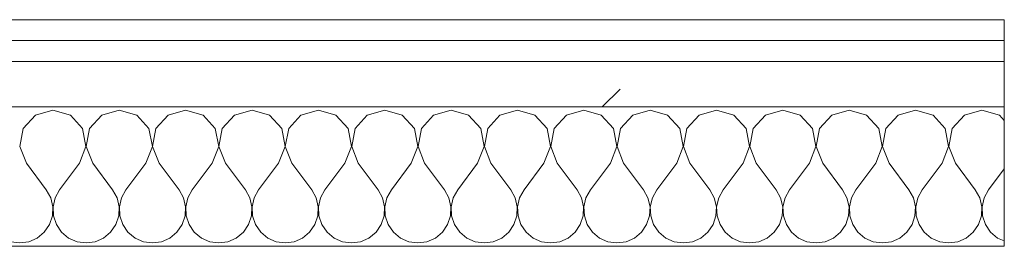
# Model space of a CAD drawing. Header units: millimetres. Extents: x -40968 to 77376, y -17881 to 4746.
# Tile 60 of 180: x -18419 to -18136, y -1194 to -1129. Entities that reach past the tile are written whole.
import ezdxf

# ---------------------------------------------------------------- set-up
doc = ezdxf.new("R2010")
doc.units = ezdxf.units.MM
doc.header["$MEASUREMENT"] = 0
doc.linetypes.add('Wipeout_Contour', pattern=[1000, 0, -1000])
doc.layers.add('12_FAÇ_Façana', color=7, linetype='Continuous')
doc.layers.add('Nuevo_08_E_Envans secs', color=7, linetype='Continuous')
doc.layers.add('12_FAÇ_Façana_Pluma_Nº__7', color=7, linetype='Continuous', lineweight=5)
doc.layers.add('Nuevo_08_E_Envans secs_Pluma_Nº__1', color=7, linetype='Continuous', lineweight=5)
for name, color, linetype, lineweight, true_color in [('Nuevo_08_E_Envans secs_Pluma_Nº__102', 7, 'Continuous', 5, 0xcccccc), ('Nuevo_08_E_Envans secs_Pluma_Nº__171', 171, 'Continuous', 13, 0xaaaaff), ('Nuevo_08_E_Envans secs_Pluma_Nº__177', 7, 'Continuous', 15, 0xf7e046)]:
    doc.layers.add(name, color=color, linetype=linetype, lineweight=lineweight, true_color=true_color)
pattern_1 = [(45, (0, 0), (-183.8478, 183.8478), [195, -65]), (45, (7e-14, 183.85), (-183.8478, 183.8478), [195, -65])]

# ---------------------------------------------------------------- blocks, each defined once
blk = doc.blocks.new('Muro_13_5', base_point=(-19033.93, -1193.98))
at = {"layer": '12_FAÇ_Façana_Pluma_Nº__7', "color": 7, "linetype": 'Continuous', "lineweight": 5, "flags": 128}
blk.add_lwpolyline([(-18136.43, -1193.98), (-18521.11, -1193.98)], dxfattribs=at)
blk = doc.blocks.new('*X231')
at = {"layer": 'Nuevo_08_E_Envans secs_Pluma_Nº__102', "color": 254, "linetype": 'Continuous', "lineweight": 5, "true_color": 0xcccccc}
for p, q in [((-18409.52, -1154.93), (-18414.53, -1156.35)), ((-18404.52, -1156.35), (-18409.52, -1154.93)), ((-18390.48, -1154.93), (-18395.48, -1156.35)), ((-18385.47, -1156.35), (-18390.48, -1154.93)), ((-18371.43, -1154.93), (-18376.44, -1156.35)), ((-18366.42, -1156.35), (-18371.43, -1154.93)), ((-18352.38, -1154.93), (-18357.39, -1156.35)), ((-18347.37, -1156.35), (-18352.38, -1154.93)), ((-18333.33, -1154.93), (-18338.34, -1156.35)), ((-18328.33, -1156.35), (-18333.33, -1154.93)), ((-18314.29, -1154.93), (-18319.29, -1156.35)), ((-18309.28, -1156.35), (-18314.29, -1154.93)), ((-18295.24, -1154.93), (-18300.25, -1156.35)), ((-18290.23, -1156.35), (-18295.24, -1154.93)), ((-18276.19, -1154.93), (-18281.2, -1156.35)), ((-18271.18, -1156.35), (-18276.19, -1154.93)), ((-18257.14, -1154.93), (-18262.15, -1156.35)), ((-18252.14, -1156.35), (-18257.14, -1154.93)), ((-18238.1, -1154.93), (-18243.1, -1156.35)), ((-18233.09, -1156.35), (-18238.1, -1154.93)), ((-18219.05, -1154.93), (-18224.05, -1156.35)), ((-18214.04, -1156.35), (-18219.05, -1154.93)), ((-18200, -1154.93), (-18205.01, -1156.35)), ((-18194.99, -1156.35), (-18200, -1154.93)), ((-18180.95, -1154.93), (-18185.96, -1156.35)), ((-18175.95, -1156.35), (-18180.95, -1154.93)), ((-18161.9, -1154.93), (-18166.91, -1156.35)), ((-18156.9, -1156.35), (-18161.9, -1154.93)), ((-18142.86, -1154.93), (-18147.86, -1156.35)), ((-18137.85, -1156.35), (-18142.86, -1154.93)), ((-18414.53, -1156.35), (-18418.04, -1160.19)), ((-18401.01, -1160.19), (-18404.52, -1156.35)), ((-18395.48, -1156.35), (-18398.99, -1160.19)), ((-18381.96, -1160.19), (-18385.47, -1156.35)), ((-18376.44, -1156.35), (-18379.95, -1160.19)), ((-18362.91, -1160.19), (-18366.42, -1156.35)), ((-18357.39, -1156.35), (-18360.9, -1160.19)), ((-18343.86, -1160.19), (-18347.37, -1156.35)), ((-18338.34, -1156.35), (-18341.85, -1160.19)), ((-18324.81, -1160.19), (-18328.33, -1156.35)), ((-18319.29, -1156.35), (-18322.8, -1160.19)), ((-18305.77, -1160.19), (-18309.28, -1156.35)), ((-18300.25, -1156.35), (-18303.76, -1160.19)), ((-18286.72, -1160.19), (-18290.23, -1156.35)), ((-18281.2, -1156.35), (-18284.71, -1160.19)), ((-18267.67, -1160.19), (-18271.18, -1156.35)), ((-18262.15, -1156.35), (-18265.66, -1160.19)), ((-18248.62, -1160.19), (-18252.14, -1156.35)), ((-18243.1, -1156.35), (-18246.61, -1160.19)), ((-18229.58, -1160.19), (-18233.09, -1156.35)), ((-18224.05, -1156.35), (-18227.57, -1160.19)), ((-18210.53, -1160.19), (-18214.04, -1156.35)), ((-18205.01, -1156.35), (-18208.52, -1160.19)), ((-18191.48, -1160.19), (-18194.99, -1156.35)), ((-18185.96, -1156.35), (-18189.47, -1160.19)), ((-18172.43, -1160.19), (-18175.95, -1156.35)), ((-18166.91, -1156.35), (-18170.42, -1160.19)), ((-18153.39, -1160.19), (-18156.9, -1156.35)), ((-18147.86, -1156.35), (-18151.38, -1160.19)), ((-18136.43, -1157.9), (-18137.85, -1156.35)), ((-18418.04, -1160.19), (-18419.01, -1165.31)), ((-18400.04, -1165.31), (-18401.01, -1160.19)), ((-18398.99, -1160.19), (-18399.96, -1165.31)), ((-18380.99, -1165.31), (-18381.96, -1160.19)), ((-18379.95, -1160.19), (-18380.91, -1165.31)), ((-18361.94, -1165.31), (-18362.91, -1160.19)), ((-18360.9, -1160.19), (-18361.87, -1165.31)), ((-18342.9, -1165.31), (-18343.86, -1160.19)), ((-18341.85, -1160.19), (-18342.82, -1165.31)), ((-18323.85, -1165.31), (-18324.81, -1160.19)), ((-18322.8, -1160.19), (-18323.77, -1165.31)), ((-18304.8, -1165.31), (-18305.77, -1160.19)), ((-18303.76, -1160.19), (-18304.72, -1165.31)), ((-18285.75, -1165.31), (-18286.72, -1160.19)), ((-18284.71, -1160.19), (-18285.68, -1165.31)), ((-18266.71, -1165.31), (-18267.67, -1160.19)), ((-18265.66, -1160.19), (-18266.63, -1165.31)), ((-18247.66, -1165.31), (-18248.62, -1160.19)), ((-18246.61, -1160.19), (-18247.58, -1165.31)), ((-18228.61, -1165.31), (-18229.58, -1160.19)), ((-18227.57, -1160.19), (-18228.53, -1165.31)), ((-18209.56, -1165.31), (-18210.53, -1160.19)), ((-18208.52, -1160.19), (-18209.49, -1165.31)), ((-18190.51, -1165.31), (-18191.48, -1160.19)), ((-18189.47, -1160.19), (-18190.44, -1165.31)), ((-18171.47, -1165.31), (-18172.43, -1160.19)), ((-18170.42, -1160.19), (-18171.39, -1165.31)), ((-18152.42, -1165.31), (-18153.39, -1160.19)), ((-18151.38, -1160.19), (-18152.34, -1165.31)), ((-18419.01, -1165.31), (-18417.14, -1170.17)), ((-18401.9, -1170.17), (-18400.04, -1165.31)), ((-18399.96, -1165.31), (-18398.1, -1170.17)), ((-18382.86, -1170.17), (-18380.99, -1165.31)), ((-18380.91, -1165.31), (-18379.05, -1170.17)), ((-18363.81, -1170.17), (-18361.94, -1165.31)), ((-18361.87, -1165.31), (-18360, -1170.17)), ((-18344.76, -1170.17), (-18342.9, -1165.31)), ((-18342.82, -1165.31), (-18340.95, -1170.17)), ((-18325.71, -1170.17), (-18323.85, -1165.31)), ((-18323.77, -1165.31), (-18321.9, -1170.17)), ((-18306.67, -1170.17), (-18304.8, -1165.31)), ((-18304.72, -1165.31), (-18302.86, -1170.17)), ((-18287.62, -1170.17), (-18285.75, -1165.31)), ((-18285.68, -1165.31), (-18283.81, -1170.17)), ((-18268.57, -1170.17), (-18266.71, -1165.31)), ((-18266.63, -1165.31), (-18264.76, -1170.17)), ((-18249.52, -1170.17), (-18247.66, -1165.31)), ((-18247.58, -1165.31), (-18245.71, -1170.17)), ((-18230.48, -1170.17), (-18228.61, -1165.31)), ((-18228.53, -1165.31), (-18226.67, -1170.17)), ((-18211.43, -1170.17), (-18209.56, -1165.31)), ((-18209.49, -1165.31), (-18207.62, -1170.17)), ((-18192.38, -1170.17), (-18190.51, -1165.31)), ((-18190.44, -1165.31), (-18188.57, -1170.17)), ((-18173.33, -1170.17), (-18171.47, -1165.31)), ((-18171.39, -1165.31), (-18169.52, -1170.17)), ((-18154.29, -1170.17), (-18152.42, -1165.31)), ((-18152.34, -1165.31), (-18150.48, -1170.17)), ((-18417.14, -1170.17), (-18411.43, -1177.79)), ((-18401.9, -1170.17), (-18407.62, -1177.79)), ((-18398.1, -1170.17), (-18392.38, -1177.79)), ((-18382.86, -1170.17), (-18388.57, -1177.79)), ((-18379.05, -1170.17), (-18373.33, -1177.79)), ((-18363.81, -1170.17), (-18369.52, -1177.79)), ((-18360, -1170.17), (-18354.29, -1177.79)), ((-18344.76, -1170.17), (-18350.48, -1177.79)), ((-18340.95, -1170.17), (-18335.24, -1177.79)), ((-18325.71, -1170.17), (-18331.43, -1177.79)), ((-18321.9, -1170.17), (-18316.19, -1177.79)), ((-18306.67, -1170.17), (-18312.38, -1177.79)), ((-18302.86, -1170.17), (-18297.14, -1177.79)), ((-18287.62, -1170.17), (-18293.33, -1177.79)), ((-18283.81, -1170.17), (-18278.1, -1177.79)), ((-18268.57, -1170.17), (-18274.29, -1177.79)), ((-18264.76, -1170.17), (-18259.05, -1177.79)), ((-18249.52, -1170.17), (-18255.24, -1177.79)), ((-18245.71, -1170.17), (-18240, -1177.79)), ((-18230.48, -1170.17), (-18236.19, -1177.79)), ((-18226.67, -1170.17), (-18220.95, -1177.79)), ((-18211.43, -1170.17), (-18217.14, -1177.79)), ((-18207.62, -1170.17), (-18201.9, -1177.79)), ((-18192.38, -1170.17), (-18198.1, -1177.79)), ((-18188.57, -1170.17), (-18182.86, -1177.79)), ((-18173.33, -1170.17), (-18179.05, -1177.79)), ((-18169.52, -1170.17), (-18163.81, -1177.79)), ((-18154.29, -1170.17), (-18160, -1177.79)), ((-18150.48, -1170.17), (-18144.76, -1177.79)), ((-18136.43, -1171.76), (-18140.95, -1177.79)), ((-18410.16, -1180.08), (-18411.43, -1177.79)), ((-18407.62, -1177.79), (-18408.89, -1180.08)), ((-18391.11, -1180.08), (-18392.38, -1177.79)), ((-18388.57, -1177.79), (-18389.84, -1180.08)), ((-18372.06, -1180.08), (-18373.33, -1177.79)), ((-18369.52, -1177.79), (-18370.8, -1180.08)), ((-18353.01, -1180.08), (-18354.29, -1177.79)), ((-18350.48, -1177.79), (-18351.75, -1180.08)), ((-18333.97, -1180.08), (-18335.24, -1177.79)), ((-18331.43, -1177.79), (-18332.7, -1180.08)), ((-18314.92, -1180.08), (-18316.19, -1177.79)), ((-18312.38, -1177.79), (-18313.65, -1180.08)), ((-18295.87, -1180.08), (-18297.14, -1177.79)), ((-18293.33, -1177.79), (-18294.6, -1180.08)), ((-18276.82, -1180.08), (-18278.1, -1177.79)), ((-18274.29, -1177.79), (-18275.56, -1180.08)), ((-18257.78, -1180.08), (-18259.05, -1177.79)), ((-18255.24, -1177.79), (-18256.51, -1180.08)), ((-18238.73, -1180.08), (-18240, -1177.79)), ((-18236.19, -1177.79), (-18237.46, -1180.08)), ((-18219.68, -1180.08), (-18220.95, -1177.79)), ((-18217.14, -1177.79), (-18218.41, -1180.08)), ((-18200.63, -1180.08), (-18201.9, -1177.79)), ((-18198.1, -1177.79), (-18199.37, -1180.08)), ((-18181.59, -1180.08), (-18182.86, -1177.79)), ((-18179.05, -1177.79), (-18180.32, -1180.08)), ((-18162.54, -1180.08), (-18163.81, -1177.79)), ((-18160, -1177.79), (-18161.27, -1180.08)), ((-18143.49, -1180.08), (-18144.76, -1177.79)), ((-18140.95, -1177.79), (-18142.22, -1180.08)), ((-18409.56, -1182.64), (-18410.16, -1180.08)), ((-18408.89, -1180.08), (-18409.49, -1182.64)), ((-18390.51, -1182.64), (-18391.11, -1180.08)), ((-18389.84, -1180.08), (-18390.44, -1182.64)), ((-18371.47, -1182.64), (-18372.06, -1180.08)), ((-18370.8, -1180.08), (-18371.39, -1182.64)), ((-18352.42, -1182.64), (-18353.01, -1180.08)), ((-18351.75, -1180.08), (-18352.34, -1182.64)), ((-18333.37, -1182.64), (-18333.97, -1180.08)), ((-18332.7, -1180.08), (-18333.29, -1182.64)), ((-18314.32, -1182.64), (-18314.92, -1180.08)), ((-18313.65, -1180.08), (-18314.25, -1182.64)), ((-18295.28, -1182.64), (-18295.87, -1180.08)), ((-18294.6, -1180.08), (-18295.2, -1182.64)), ((-18276.23, -1182.64), (-18276.82, -1180.08)), ((-18275.56, -1180.08), (-18276.15, -1182.64)), ((-18257.18, -1182.64), (-18257.78, -1180.08)), ((-18256.51, -1180.08), (-18257.1, -1182.64)), ((-18238.13, -1182.64), (-18238.73, -1180.08)), ((-18237.46, -1180.08), (-18238.06, -1182.64)), ((-18219.09, -1182.64), (-18219.68, -1180.08)), ((-18218.41, -1180.08), (-18219.01, -1182.64)), ((-18200.04, -1182.64), (-18200.63, -1180.08)), ((-18199.37, -1180.08), (-18199.96, -1182.64)), ((-18180.99, -1182.64), (-18181.59, -1180.08)), ((-18180.32, -1180.08), (-18180.91, -1182.64)), ((-18161.94, -1182.64), (-18162.54, -1180.08)), ((-18161.27, -1180.08), (-18161.87, -1182.64)), ((-18142.9, -1182.64), (-18143.49, -1180.08)), ((-18142.22, -1180.08), (-18142.82, -1182.64)), ((-18409.69, -1185.27), (-18409.56, -1182.64)), ((-18409.49, -1182.64), (-18409.36, -1185.27)), ((-18390.64, -1185.27), (-18390.51, -1182.64)), ((-18390.44, -1182.64), (-18390.31, -1185.27)), ((-18371.59, -1185.27), (-18371.47, -1182.64)), ((-18371.39, -1182.64), (-18371.26, -1185.27)), ((-18352.55, -1185.27), (-18352.42, -1182.64)), ((-18352.34, -1182.64), (-18352.22, -1185.27)), ((-18333.5, -1185.27), (-18333.37, -1182.64)), ((-18333.29, -1182.64), (-18333.17, -1185.27)), ((-18314.45, -1185.27), (-18314.32, -1182.64)), ((-18314.25, -1182.64), (-18314.12, -1185.27)), ((-18295.4, -1185.27), (-18295.28, -1182.64)), ((-18295.2, -1182.64), (-18295.07, -1185.27)), ((-18276.36, -1185.27), (-18276.23, -1182.64)), ((-18276.15, -1182.64), (-18276.02, -1185.27)), ((-18257.31, -1185.27), (-18257.18, -1182.64)), ((-18257.1, -1182.64), (-18256.98, -1185.27)), ((-18238.26, -1185.27), (-18238.13, -1182.64)), ((-18238.06, -1182.64), (-18237.93, -1185.27)), ((-18219.21, -1185.27), (-18219.09, -1182.64)), ((-18219.01, -1182.64), (-18218.88, -1185.27)), ((-18200.17, -1185.27), (-18200.04, -1182.64)), ((-18199.96, -1182.64), (-18199.83, -1185.27)), ((-18181.12, -1185.27), (-18180.99, -1182.64)), ((-18180.91, -1182.64), (-18180.79, -1185.27)), ((-18162.07, -1185.27), (-18161.94, -1182.64)), ((-18161.87, -1182.64), (-18161.74, -1185.27)), ((-18143.02, -1185.27), (-18142.9, -1182.64)), ((-18142.82, -1182.64), (-18142.69, -1185.27)), ((-18410.53, -1187.76), (-18409.69, -1185.27)), ((-18409.36, -1185.27), (-18408.52, -1187.76)), ((-18391.48, -1187.76), (-18390.64, -1185.27)), ((-18390.31, -1185.27), (-18389.47, -1187.76)), ((-18372.43, -1187.76), (-18371.59, -1185.27)), ((-18371.26, -1185.27), (-18370.42, -1187.76)), ((-18353.39, -1187.76), (-18352.55, -1185.27)), ((-18352.22, -1185.27), (-18351.38, -1187.76)), ((-18334.34, -1187.76), (-18333.5, -1185.27)), ((-18333.17, -1185.27), (-18332.33, -1187.76)), ((-18315.29, -1187.76), (-18314.45, -1185.27)), ((-18314.12, -1185.27), (-18313.28, -1187.76)), ((-18296.24, -1187.76), (-18295.4, -1185.27)), ((-18295.07, -1185.27), (-18294.23, -1187.76)), ((-18277.2, -1187.76), (-18276.36, -1185.27)), ((-18276.02, -1185.27), (-18275.19, -1187.76)), ((-18258.15, -1187.76), (-18257.31, -1185.27)), ((-18256.98, -1185.27), (-18256.14, -1187.76)), ((-18239.1, -1187.76), (-18238.26, -1185.27)), ((-18237.93, -1185.27), (-18237.09, -1187.76)), ((-18220.05, -1187.76), (-18219.21, -1185.27)), ((-18218.88, -1185.27), (-18218.04, -1187.76)), ((-18201.01, -1187.76), (-18200.17, -1185.27)), ((-18199.83, -1185.27), (-18198.99, -1187.76)), ((-18181.96, -1187.76), (-18181.12, -1185.27)), ((-18180.79, -1185.27), (-18179.95, -1187.76)), ((-18162.91, -1187.76), (-18162.07, -1185.27)), ((-18161.74, -1185.27), (-18160.9, -1187.76)), ((-18143.86, -1187.76), (-18143.02, -1185.27)), ((-18142.69, -1185.27), (-18141.85, -1187.76)), ((-18412.02, -1189.92), (-18410.53, -1187.76)), ((-18408.52, -1187.76), (-18407.03, -1189.92)), ((-18392.97, -1189.92), (-18391.48, -1187.76)), ((-18389.47, -1187.76), (-18387.98, -1189.92)), ((-18373.92, -1189.92), (-18372.43, -1187.76)), ((-18370.42, -1187.76), (-18368.94, -1189.92)), ((-18354.87, -1189.92), (-18353.39, -1187.76)), ((-18351.38, -1187.76), (-18349.89, -1189.92)), ((-18335.83, -1189.92), (-18334.34, -1187.76)), ((-18332.33, -1187.76), (-18330.84, -1189.92)), ((-18316.78, -1189.92), (-18315.29, -1187.76)), ((-18313.28, -1187.76), (-18311.79, -1189.92)), ((-18297.73, -1189.92), (-18296.24, -1187.76)), ((-18294.23, -1187.76), (-18292.74, -1189.92)), ((-18278.68, -1189.92), (-18277.2, -1187.76)), ((-18275.19, -1187.76), (-18273.7, -1189.92)), ((-18259.64, -1189.92), (-18258.15, -1187.76)), ((-18256.14, -1187.76), (-18254.65, -1189.92)), ((-18240.59, -1189.92), (-18239.1, -1187.76)), ((-18237.09, -1187.76), (-18235.6, -1189.92)), ((-18221.54, -1189.92), (-18220.05, -1187.76)), ((-18218.04, -1187.76), (-18216.55, -1189.92)), ((-18202.49, -1189.92), (-18201.01, -1187.76)), ((-18198.99, -1187.76), (-18197.51, -1189.92)), ((-18183.45, -1189.92), (-18181.96, -1187.76)), ((-18179.95, -1187.76), (-18178.46, -1189.92)), ((-18164.4, -1189.92), (-18162.91, -1187.76)), ((-18160.9, -1187.76), (-18159.41, -1189.92)), ((-18145.35, -1189.92), (-18143.86, -1187.76)), ((-18141.85, -1187.76), (-18140.36, -1189.92)), ((-18421.65, -1192.66), (-18419.05, -1193.02)), ((-18419.05, -1193.02), (-18416.45, -1192.66)), ((-18416.45, -1192.66), (-18414.04, -1191.6)), ((-18414.04, -1191.6), (-18412.02, -1189.92)), ((-18407.03, -1189.92), (-18405.01, -1191.6)), ((-18405.01, -1191.6), (-18402.6, -1192.66)), ((-18402.6, -1192.66), (-18400, -1193.02)), ((-18400, -1193.02), (-18397.4, -1192.66)), ((-18397.4, -1192.66), (-18394.99, -1191.6)), ((-18394.99, -1191.6), (-18392.97, -1189.92)), ((-18387.98, -1189.92), (-18385.96, -1191.6)), ((-18385.96, -1191.6), (-18383.55, -1192.66)), ((-18383.55, -1192.66), (-18380.95, -1193.02)), ((-18380.95, -1193.02), (-18378.35, -1192.66)), ((-18378.35, -1192.66), (-18375.95, -1191.6)), ((-18375.95, -1191.6), (-18373.92, -1189.92)), ((-18368.94, -1189.92), (-18366.91, -1191.6)), ((-18366.91, -1191.6), (-18364.51, -1192.66)), ((-18364.51, -1192.66), (-18361.9, -1193.02)), ((-18361.9, -1193.02), (-18359.3, -1192.66)), ((-18359.3, -1192.66), (-18356.9, -1191.6)), ((-18356.9, -1191.6), (-18354.87, -1189.92)), ((-18349.89, -1189.92), (-18347.86, -1191.6)), ((-18347.86, -1191.6), (-18345.46, -1192.66)), ((-18345.46, -1192.66), (-18342.86, -1193.02)), ((-18342.86, -1193.02), (-18340.25, -1192.66)), ((-18340.25, -1192.66), (-18337.85, -1191.6)), ((-18337.85, -1191.6), (-18335.83, -1189.92)), ((-18330.84, -1189.92), (-18328.82, -1191.6)), ((-18328.82, -1191.6), (-18326.41, -1192.66)), ((-18326.41, -1192.66), (-18323.81, -1193.02)), ((-18323.81, -1193.02), (-18321.21, -1192.66)), ((-18321.21, -1192.66), (-18318.8, -1191.6)), ((-18318.8, -1191.6), (-18316.78, -1189.92)), ((-18311.79, -1189.92), (-18309.77, -1191.6)), ((-18309.77, -1191.6), (-18307.36, -1192.66)), ((-18307.36, -1192.66), (-18304.76, -1193.02)), ((-18304.76, -1193.02), (-18302.16, -1192.66)), ((-18302.16, -1192.66), (-18299.75, -1191.6)), ((-18299.75, -1191.6), (-18297.73, -1189.92)), ((-18292.74, -1189.92), (-18290.72, -1191.6)), ((-18290.72, -1191.6), (-18288.32, -1192.66)), ((-18288.32, -1192.66), (-18285.71, -1193.02)), ((-18285.71, -1193.02), (-18283.11, -1192.66)), ((-18283.11, -1192.66), (-18280.71, -1191.6)), ((-18280.71, -1191.6), (-18278.68, -1189.92)), ((-18273.7, -1189.92), (-18271.67, -1191.6)), ((-18271.67, -1191.6), (-18269.27, -1192.66)), ((-18269.27, -1192.66), (-18266.67, -1193.02)), ((-18266.67, -1193.02), (-18264.06, -1192.66)), ((-18264.06, -1192.66), (-18261.66, -1191.6)), ((-18261.66, -1191.6), (-18259.64, -1189.92)), ((-18254.65, -1189.92), (-18252.63, -1191.6)), ((-18252.63, -1191.6), (-18250.22, -1192.66)), ((-18250.22, -1192.66), (-18247.62, -1193.02)), ((-18247.62, -1193.02), (-18245.02, -1192.66)), ((-18245.02, -1192.66), (-18242.61, -1191.6)), ((-18242.61, -1191.6), (-18240.59, -1189.92)), ((-18235.6, -1189.92), (-18233.58, -1191.6)), ((-18233.58, -1191.6), (-18231.17, -1192.66)), ((-18231.17, -1192.66), (-18228.57, -1193.02)), ((-18228.57, -1193.02), (-18225.97, -1192.66)), ((-18225.97, -1192.66), (-18223.56, -1191.6)), ((-18223.56, -1191.6), (-18221.54, -1189.92)), ((-18216.55, -1189.92), (-18214.53, -1191.6)), ((-18214.53, -1191.6), (-18212.13, -1192.66)), ((-18212.13, -1192.66), (-18209.52, -1193.02)), ((-18209.52, -1193.02), (-18206.92, -1192.66)), ((-18206.92, -1192.66), (-18204.52, -1191.6)), ((-18204.52, -1191.6), (-18202.49, -1189.92)), ((-18197.51, -1189.92), (-18195.48, -1191.6)), ((-18195.48, -1191.6), (-18193.08, -1192.66)), ((-18193.08, -1192.66), (-18190.48, -1193.02)), ((-18190.48, -1193.02), (-18187.87, -1192.66)), ((-18187.87, -1192.66), (-18185.47, -1191.6)), ((-18185.47, -1191.6), (-18183.45, -1189.92)), ((-18178.46, -1189.92), (-18176.44, -1191.6)), ((-18176.44, -1191.6), (-18174.03, -1192.66)), ((-18174.03, -1192.66), (-18171.43, -1193.02)), ((-18171.43, -1193.02), (-18168.83, -1192.66)), ((-18168.83, -1192.66), (-18166.42, -1191.6)), ((-18166.42, -1191.6), (-18164.4, -1189.92)), ((-18159.41, -1189.92), (-18157.39, -1191.6)), ((-18157.39, -1191.6), (-18154.98, -1192.66)), ((-18154.98, -1192.66), (-18152.38, -1193.02)), ((-18152.38, -1193.02), (-18149.78, -1192.66)), ((-18149.78, -1192.66), (-18147.37, -1191.6)), ((-18147.37, -1191.6), (-18145.35, -1189.92)), ((-18140.36, -1189.92), (-18138.34, -1191.6)), ((-18138.34, -1191.6), (-18136.43, -1192.44))]:
    blk.add_line(p, q, dxfattribs=at)
blk = doc.blocks.new('Muro_91_5', base_point=(-18136.43, -1193.98))
at = {"layer": 'Nuevo_08_E_Envans secs_Pluma_Nº__1', "color": 7, "linetype": 'Continuous', "lineweight": 5, "flags": 128}
blk.add_lwpolyline([(-18521.11, -1193.98), (-18136.43, -1193.98)], dxfattribs=at)
at = {"color": 254, "linetype": 'Wipeout_Contour', "lineweight": 0, "ltscale": 74478.567312}
blk.add_wipeout([(-18136.43, -1128.98), (-19033.93, -1128.98), (-19033.93, -1134.98), (-18136.43, -1134.98)], dxfattribs=at).dxf.layer = 'Nuevo_08_E_Envans secs'
at = {"color": 254, "linetype": 'Wipeout_Contour', "lineweight": 0, "ltscale": 74482.367988}
blk.add_wipeout([(-18136.43, -1140.98), (-19033.93, -1140.98), (-19033.93, -1153.98), (-18136.43, -1153.98)], dxfattribs=at).dxf.layer = 'Nuevo_08_E_Envans secs'
at = {"layer": 'Nuevo_08_E_Envans secs_Pluma_Nº__171', "linetype": 'Continuous', "lineweight": 13, "true_color": 0xaaaaff}
h = blk.add_hatch(dxfattribs=at)
h.set_pattern_fill('Panellat_HPL_0005', color=161, style=0, pattern_type=2)
h.set_pattern_definition(pattern_1)
h.paths.add_polyline_path([(-18136.43, -1128.98), (-19033.93, -1128.98), (-19033.93, -1134.98), (-18136.43, -1134.98)])
at = {"layer": 'Nuevo_08_E_Envans secs_Pluma_Nº__177', "linetype": 'Continuous', "lineweight": 15, "true_color": 0xf7e046}
h = blk.add_hatch(dxfattribs=at)
h.set_pattern_fill('Panellat_HPL_0005', color=53, style=0, pattern_type=2)
h.set_pattern_definition(pattern_1)
h.paths.add_polyline_path([(-18136.43, -1140.98), (-19033.93, -1140.98), (-19033.93, -1153.98), (-18136.43, -1153.98)])
at = {"layer": 'Nuevo_08_E_Envans secs_Pluma_Nº__1', "color": 7, "linetype": 'Continuous', "lineweight": 5}
for p, q in [((-18136.43, -1134.98), (-19033.93, -1134.98)), ((-18136.43, -1140.98), (-19033.93, -1140.98)), ((-18136.43, -1153.98), (-19033.93, -1153.98))]:
    blk.add_line(p, q, dxfattribs=at)
at = {"layer": 'Nuevo_08_E_Envans secs_Pluma_Nº__1', "color": 7, "linetype": 'Continuous', "lineweight": 5, "flags": 128}
blk.add_lwpolyline([(-18136.43, -1128.98), (-19033.93, -1128.98)], dxfattribs=at)
at = {"layer": 'Nuevo_08_E_Envans secs', "color": 7, "lineweight": 20}
blk.add_blockref('*X231', (0, 0), dxfattribs=at)
blk = doc.blocks.new('*X485')
at = {"layer": 'Nuevo_08_E_Envans secs_Pluma_Nº__102', "color": 254, "linetype": 'Continuous', "lineweight": 5, "true_color": 0xcccccc}
for p, q in [((-18409.52, -1154.93), (-18414.53, -1156.35)), ((-18404.52, -1156.35), (-18409.52, -1154.93)), ((-18390.48, -1154.93), (-18395.48, -1156.35)), ((-18385.47, -1156.35), (-18390.48, -1154.93)), ((-18371.43, -1154.93), (-18376.44, -1156.35)), ((-18366.42, -1156.35), (-18371.43, -1154.93)), ((-18352.38, -1154.93), (-18357.39, -1156.35)), ((-18347.37, -1156.35), (-18352.38, -1154.93)), ((-18333.33, -1154.93), (-18338.34, -1156.35)), ((-18328.33, -1156.35), (-18333.33, -1154.93)), ((-18314.29, -1154.93), (-18319.29, -1156.35)), ((-18309.28, -1156.35), (-18314.29, -1154.93)), ((-18295.24, -1154.93), (-18300.25, -1156.35)), ((-18290.23, -1156.35), (-18295.24, -1154.93)), ((-18276.19, -1154.93), (-18281.2, -1156.35)), ((-18271.18, -1156.35), (-18276.19, -1154.93)), ((-18257.14, -1154.93), (-18262.15, -1156.35)), ((-18252.14, -1156.35), (-18257.14, -1154.93)), ((-18238.1, -1154.93), (-18243.1, -1156.35)), ((-18233.09, -1156.35), (-18238.1, -1154.93)), ((-18219.05, -1154.93), (-18224.05, -1156.35)), ((-18214.04, -1156.35), (-18219.05, -1154.93)), ((-18200, -1154.93), (-18205.01, -1156.35)), ((-18194.99, -1156.35), (-18200, -1154.93)), ((-18180.95, -1154.93), (-18185.96, -1156.35)), ((-18175.95, -1156.35), (-18180.95, -1154.93)), ((-18161.9, -1154.93), (-18166.91, -1156.35)), ((-18156.9, -1156.35), (-18161.9, -1154.93)), ((-18142.86, -1154.93), (-18147.86, -1156.35)), ((-18137.85, -1156.35), (-18142.86, -1154.93)), ((-18414.53, -1156.35), (-18418.04, -1160.19)), ((-18401.01, -1160.19), (-18404.52, -1156.35)), ((-18395.48, -1156.35), (-18398.99, -1160.19)), ((-18381.96, -1160.19), (-18385.47, -1156.35)), ((-18376.44, -1156.35), (-18379.95, -1160.19)), ((-18362.91, -1160.19), (-18366.42, -1156.35)), ((-18357.39, -1156.35), (-18360.9, -1160.19)), ((-18343.86, -1160.19), (-18347.37, -1156.35)), ((-18338.34, -1156.35), (-18341.85, -1160.19)), ((-18324.81, -1160.19), (-18328.33, -1156.35)), ((-18319.29, -1156.35), (-18322.8, -1160.19)), ((-18305.77, -1160.19), (-18309.28, -1156.35)), ((-18300.25, -1156.35), (-18303.76, -1160.19)), ((-18286.72, -1160.19), (-18290.23, -1156.35)), ((-18281.2, -1156.35), (-18284.71, -1160.19)), ((-18267.67, -1160.19), (-18271.18, -1156.35)), ((-18262.15, -1156.35), (-18265.66, -1160.19)), ((-18248.62, -1160.19), (-18252.14, -1156.35)), ((-18243.1, -1156.35), (-18246.61, -1160.19)), ((-18229.58, -1160.19), (-18233.09, -1156.35)), ((-18224.05, -1156.35), (-18227.57, -1160.19)), ((-18210.53, -1160.19), (-18214.04, -1156.35)), ((-18205.01, -1156.35), (-18208.52, -1160.19)), ((-18191.48, -1160.19), (-18194.99, -1156.35)), ((-18185.96, -1156.35), (-18189.47, -1160.19)), ((-18172.43, -1160.19), (-18175.95, -1156.35)), ((-18166.91, -1156.35), (-18170.42, -1160.19)), ((-18153.39, -1160.19), (-18156.9, -1156.35)), ((-18147.86, -1156.35), (-18151.38, -1160.19)), ((-18136.43, -1157.9), (-18137.85, -1156.35)), ((-18418.04, -1160.19), (-18419.01, -1165.31)), ((-18400.04, -1165.31), (-18401.01, -1160.19)), ((-18398.99, -1160.19), (-18399.96, -1165.31)), ((-18380.99, -1165.31), (-18381.96, -1160.19)), ((-18379.95, -1160.19), (-18380.91, -1165.31)), ((-18361.94, -1165.31), (-18362.91, -1160.19)), ((-18360.9, -1160.19), (-18361.87, -1165.31)), ((-18342.9, -1165.31), (-18343.86, -1160.19)), ((-18341.85, -1160.19), (-18342.82, -1165.31)), ((-18323.85, -1165.31), (-18324.81, -1160.19)), ((-18322.8, -1160.19), (-18323.77, -1165.31)), ((-18304.8, -1165.31), (-18305.77, -1160.19)), ((-18303.76, -1160.19), (-18304.72, -1165.31)), ((-18285.75, -1165.31), (-18286.72, -1160.19)), ((-18284.71, -1160.19), (-18285.68, -1165.31)), ((-18266.71, -1165.31), (-18267.67, -1160.19)), ((-18265.66, -1160.19), (-18266.63, -1165.31)), ((-18247.66, -1165.31), (-18248.62, -1160.19)), ((-18246.61, -1160.19), (-18247.58, -1165.31)), ((-18228.61, -1165.31), (-18229.58, -1160.19)), ((-18227.57, -1160.19), (-18228.53, -1165.31)), ((-18209.56, -1165.31), (-18210.53, -1160.19)), ((-18208.52, -1160.19), (-18209.49, -1165.31)), ((-18190.51, -1165.31), (-18191.48, -1160.19)), ((-18189.47, -1160.19), (-18190.44, -1165.31)), ((-18171.47, -1165.31), (-18172.43, -1160.19)), ((-18170.42, -1160.19), (-18171.39, -1165.31)), ((-18152.42, -1165.31), (-18153.39, -1160.19)), ((-18151.38, -1160.19), (-18152.34, -1165.31)), ((-18419.01, -1165.31), (-18417.14, -1170.17)), ((-18401.9, -1170.17), (-18400.04, -1165.31)), ((-18399.96, -1165.31), (-18398.1, -1170.17)), ((-18382.86, -1170.17), (-18380.99, -1165.31)), ((-18380.91, -1165.31), (-18379.05, -1170.17)), ((-18363.81, -1170.17), (-18361.94, -1165.31)), ((-18361.87, -1165.31), (-18360, -1170.17)), ((-18344.76, -1170.17), (-18342.9, -1165.31)), ((-18342.82, -1165.31), (-18340.95, -1170.17)), ((-18325.71, -1170.17), (-18323.85, -1165.31)), ((-18323.77, -1165.31), (-18321.9, -1170.17)), ((-18306.67, -1170.17), (-18304.8, -1165.31)), ((-18304.72, -1165.31), (-18302.86, -1170.17)), ((-18287.62, -1170.17), (-18285.75, -1165.31)), ((-18285.68, -1165.31), (-18283.81, -1170.17)), ((-18268.57, -1170.17), (-18266.71, -1165.31)), ((-18266.63, -1165.31), (-18264.76, -1170.17)), ((-18249.52, -1170.17), (-18247.66, -1165.31)), ((-18247.58, -1165.31), (-18245.71, -1170.17)), ((-18230.48, -1170.17), (-18228.61, -1165.31)), ((-18228.53, -1165.31), (-18226.67, -1170.17)), ((-18211.43, -1170.17), (-18209.56, -1165.31)), ((-18209.49, -1165.31), (-18207.62, -1170.17)), ((-18192.38, -1170.17), (-18190.51, -1165.31)), ((-18190.44, -1165.31), (-18188.57, -1170.17)), ((-18173.33, -1170.17), (-18171.47, -1165.31)), ((-18171.39, -1165.31), (-18169.52, -1170.17)), ((-18154.29, -1170.17), (-18152.42, -1165.31)), ((-18152.34, -1165.31), (-18150.48, -1170.17)), ((-18417.14, -1170.17), (-18411.43, -1177.79)), ((-18401.9, -1170.17), (-18407.62, -1177.79)), ((-18398.1, -1170.17), (-18392.38, -1177.79)), ((-18382.86, -1170.17), (-18388.57, -1177.79)), ((-18379.05, -1170.17), (-18373.33, -1177.79)), ((-18363.81, -1170.17), (-18369.52, -1177.79)), ((-18360, -1170.17), (-18354.29, -1177.79)), ((-18344.76, -1170.17), (-18350.48, -1177.79)), ((-18340.95, -1170.17), (-18335.24, -1177.79)), ((-18325.71, -1170.17), (-18331.43, -1177.79)), ((-18321.9, -1170.17), (-18316.19, -1177.79)), ((-18306.67, -1170.17), (-18312.38, -1177.79)), ((-18302.86, -1170.17), (-18297.14, -1177.79)), ((-18287.62, -1170.17), (-18293.33, -1177.79)), ((-18283.81, -1170.17), (-18278.1, -1177.79)), ((-18268.57, -1170.17), (-18274.29, -1177.79)), ((-18264.76, -1170.17), (-18259.05, -1177.79)), ((-18249.52, -1170.17), (-18255.24, -1177.79)), ((-18245.71, -1170.17), (-18240, -1177.79)), ((-18230.48, -1170.17), (-18236.19, -1177.79)), ((-18226.67, -1170.17), (-18220.95, -1177.79)), ((-18211.43, -1170.17), (-18217.14, -1177.79)), ((-18207.62, -1170.17), (-18201.9, -1177.79)), ((-18192.38, -1170.17), (-18198.1, -1177.79)), ((-18188.57, -1170.17), (-18182.86, -1177.79)), ((-18173.33, -1170.17), (-18179.05, -1177.79)), ((-18169.52, -1170.17), (-18163.81, -1177.79)), ((-18154.29, -1170.17), (-18160, -1177.79)), ((-18150.48, -1170.17), (-18144.76, -1177.79)), ((-18136.43, -1171.76), (-18140.95, -1177.79)), ((-18410.16, -1180.08), (-18411.43, -1177.79)), ((-18407.62, -1177.79), (-18408.89, -1180.08)), ((-18391.11, -1180.08), (-18392.38, -1177.79)), ((-18388.57, -1177.79), (-18389.84, -1180.08)), ((-18372.06, -1180.08), (-18373.33, -1177.79)), ((-18369.52, -1177.79), (-18370.8, -1180.08)), ((-18353.01, -1180.08), (-18354.29, -1177.79)), ((-18350.48, -1177.79), (-18351.75, -1180.08)), ((-18333.97, -1180.08), (-18335.24, -1177.79)), ((-18331.43, -1177.79), (-18332.7, -1180.08)), ((-18314.92, -1180.08), (-18316.19, -1177.79)), ((-18312.38, -1177.79), (-18313.65, -1180.08)), ((-18295.87, -1180.08), (-18297.14, -1177.79)), ((-18293.33, -1177.79), (-18294.6, -1180.08)), ((-18276.82, -1180.08), (-18278.1, -1177.79)), ((-18274.29, -1177.79), (-18275.56, -1180.08)), ((-18257.78, -1180.08), (-18259.05, -1177.79)), ((-18255.24, -1177.79), (-18256.51, -1180.08)), ((-18238.73, -1180.08), (-18240, -1177.79)), ((-18236.19, -1177.79), (-18237.46, -1180.08)), ((-18219.68, -1180.08), (-18220.95, -1177.79)), ((-18217.14, -1177.79), (-18218.41, -1180.08)), ((-18200.63, -1180.08), (-18201.9, -1177.79)), ((-18198.1, -1177.79), (-18199.37, -1180.08)), ((-18181.59, -1180.08), (-18182.86, -1177.79)), ((-18179.05, -1177.79), (-18180.32, -1180.08)), ((-18162.54, -1180.08), (-18163.81, -1177.79)), ((-18160, -1177.79), (-18161.27, -1180.08)), ((-18143.49, -1180.08), (-18144.76, -1177.79)), ((-18140.95, -1177.79), (-18142.22, -1180.08)), ((-18409.56, -1182.64), (-18410.16, -1180.08)), ((-18408.89, -1180.08), (-18409.49, -1182.64)), ((-18390.51, -1182.64), (-18391.11, -1180.08)), ((-18389.84, -1180.08), (-18390.44, -1182.64)), ((-18371.47, -1182.64), (-18372.06, -1180.08)), ((-18370.8, -1180.08), (-18371.39, -1182.64)), ((-18352.42, -1182.64), (-18353.01, -1180.08)), ((-18351.75, -1180.08), (-18352.34, -1182.64)), ((-18333.37, -1182.64), (-18333.97, -1180.08)), ((-18332.7, -1180.08), (-18333.29, -1182.64)), ((-18314.32, -1182.64), (-18314.92, -1180.08)), ((-18313.65, -1180.08), (-18314.25, -1182.64)), ((-18295.28, -1182.64), (-18295.87, -1180.08)), ((-18294.6, -1180.08), (-18295.2, -1182.64)), ((-18276.23, -1182.64), (-18276.82, -1180.08)), ((-18275.56, -1180.08), (-18276.15, -1182.64)), ((-18257.18, -1182.64), (-18257.78, -1180.08)), ((-18256.51, -1180.08), (-18257.1, -1182.64)), ((-18238.13, -1182.64), (-18238.73, -1180.08)), ((-18237.46, -1180.08), (-18238.06, -1182.64)), ((-18219.09, -1182.64), (-18219.68, -1180.08)), ((-18218.41, -1180.08), (-18219.01, -1182.64)), ((-18200.04, -1182.64), (-18200.63, -1180.08)), ((-18199.37, -1180.08), (-18199.96, -1182.64)), ((-18180.99, -1182.64), (-18181.59, -1180.08)), ((-18180.32, -1180.08), (-18180.91, -1182.64)), ((-18161.94, -1182.64), (-18162.54, -1180.08)), ((-18161.27, -1180.08), (-18161.87, -1182.64)), ((-18142.9, -1182.64), (-18143.49, -1180.08)), ((-18142.22, -1180.08), (-18142.82, -1182.64)), ((-18409.69, -1185.27), (-18409.56, -1182.64)), ((-18409.49, -1182.64), (-18409.36, -1185.27)), ((-18390.64, -1185.27), (-18390.51, -1182.64)), ((-18390.44, -1182.64), (-18390.31, -1185.27)), ((-18371.59, -1185.27), (-18371.47, -1182.64)), ((-18371.39, -1182.64), (-18371.26, -1185.27)), ((-18352.55, -1185.27), (-18352.42, -1182.64)), ((-18352.34, -1182.64), (-18352.22, -1185.27)), ((-18333.5, -1185.27), (-18333.37, -1182.64)), ((-18333.29, -1182.64), (-18333.17, -1185.27)), ((-18314.45, -1185.27), (-18314.32, -1182.64)), ((-18314.25, -1182.64), (-18314.12, -1185.27)), ((-18295.4, -1185.27), (-18295.28, -1182.64)), ((-18295.2, -1182.64), (-18295.07, -1185.27)), ((-18276.36, -1185.27), (-18276.23, -1182.64)), ((-18276.15, -1182.64), (-18276.02, -1185.27)), ((-18257.31, -1185.27), (-18257.18, -1182.64)), ((-18257.1, -1182.64), (-18256.98, -1185.27)), ((-18238.26, -1185.27), (-18238.13, -1182.64)), ((-18238.06, -1182.64), (-18237.93, -1185.27)), ((-18219.21, -1185.27), (-18219.09, -1182.64)), ((-18219.01, -1182.64), (-18218.88, -1185.27)), ((-18200.17, -1185.27), (-18200.04, -1182.64)), ((-18199.96, -1182.64), (-18199.83, -1185.27)), ((-18181.12, -1185.27), (-18180.99, -1182.64)), ((-18180.91, -1182.64), (-18180.79, -1185.27)), ((-18162.07, -1185.27), (-18161.94, -1182.64)), ((-18161.87, -1182.64), (-18161.74, -1185.27)), ((-18143.02, -1185.27), (-18142.9, -1182.64)), ((-18142.82, -1182.64), (-18142.69, -1185.27)), ((-18410.53, -1187.76), (-18409.69, -1185.27)), ((-18409.36, -1185.27), (-18408.52, -1187.76)), ((-18391.48, -1187.76), (-18390.64, -1185.27)), ((-18390.31, -1185.27), (-18389.47, -1187.76)), ((-18372.43, -1187.76), (-18371.59, -1185.27)), ((-18371.26, -1185.27), (-18370.42, -1187.76)), ((-18353.39, -1187.76), (-18352.55, -1185.27)), ((-18352.22, -1185.27), (-18351.38, -1187.76)), ((-18334.34, -1187.76), (-18333.5, -1185.27)), ((-18333.17, -1185.27), (-18332.33, -1187.76)), ((-18315.29, -1187.76), (-18314.45, -1185.27)), ((-18314.12, -1185.27), (-18313.28, -1187.76)), ((-18296.24, -1187.76), (-18295.4, -1185.27)), ((-18295.07, -1185.27), (-18294.23, -1187.76)), ((-18277.2, -1187.76), (-18276.36, -1185.27)), ((-18276.02, -1185.27), (-18275.19, -1187.76)), ((-18258.15, -1187.76), (-18257.31, -1185.27)), ((-18256.98, -1185.27), (-18256.14, -1187.76)), ((-18239.1, -1187.76), (-18238.26, -1185.27)), ((-18237.93, -1185.27), (-18237.09, -1187.76)), ((-18220.05, -1187.76), (-18219.21, -1185.27)), ((-18218.88, -1185.27), (-18218.04, -1187.76)), ((-18201.01, -1187.76), (-18200.17, -1185.27)), ((-18199.83, -1185.27), (-18198.99, -1187.76)), ((-18181.96, -1187.76), (-18181.12, -1185.27)), ((-18180.79, -1185.27), (-18179.95, -1187.76)), ((-18162.91, -1187.76), (-18162.07, -1185.27)), ((-18161.74, -1185.27), (-18160.9, -1187.76)), ((-18143.86, -1187.76), (-18143.02, -1185.27)), ((-18142.69, -1185.27), (-18141.85, -1187.76)), ((-18412.02, -1189.92), (-18410.53, -1187.76)), ((-18408.52, -1187.76), (-18407.03, -1189.92)), ((-18392.97, -1189.92), (-18391.48, -1187.76)), ((-18389.47, -1187.76), (-18387.98, -1189.92)), ((-18373.92, -1189.92), (-18372.43, -1187.76)), ((-18370.42, -1187.76), (-18368.94, -1189.92)), ((-18354.87, -1189.92), (-18353.39, -1187.76)), ((-18351.38, -1187.76), (-18349.89, -1189.92)), ((-18335.83, -1189.92), (-18334.34, -1187.76)), ((-18332.33, -1187.76), (-18330.84, -1189.92)), ((-18316.78, -1189.92), (-18315.29, -1187.76)), ((-18313.28, -1187.76), (-18311.79, -1189.92)), ((-18297.73, -1189.92), (-18296.24, -1187.76)), ((-18294.23, -1187.76), (-18292.74, -1189.92)), ((-18278.68, -1189.92), (-18277.2, -1187.76)), ((-18275.19, -1187.76), (-18273.7, -1189.92)), ((-18259.64, -1189.92), (-18258.15, -1187.76)), ((-18256.14, -1187.76), (-18254.65, -1189.92)), ((-18240.59, -1189.92), (-18239.1, -1187.76)), ((-18237.09, -1187.76), (-18235.6, -1189.92)), ((-18221.54, -1189.92), (-18220.05, -1187.76)), ((-18218.04, -1187.76), (-18216.55, -1189.92)), ((-18202.49, -1189.92), (-18201.01, -1187.76)), ((-18198.99, -1187.76), (-18197.51, -1189.92)), ((-18183.45, -1189.92), (-18181.96, -1187.76)), ((-18179.95, -1187.76), (-18178.46, -1189.92)), ((-18164.4, -1189.92), (-18162.91, -1187.76)), ((-18160.9, -1187.76), (-18159.41, -1189.92)), ((-18145.35, -1189.92), (-18143.86, -1187.76)), ((-18141.85, -1187.76), (-18140.36, -1189.92)), ((-18421.65, -1192.66), (-18419.05, -1193.02)), ((-18419.05, -1193.02), (-18416.45, -1192.66)), ((-18416.45, -1192.66), (-18414.04, -1191.6)), ((-18414.04, -1191.6), (-18412.02, -1189.92)), ((-18407.03, -1189.92), (-18405.01, -1191.6)), ((-18405.01, -1191.6), (-18402.6, -1192.66)), ((-18402.6, -1192.66), (-18400, -1193.02)), ((-18400, -1193.02), (-18397.4, -1192.66)), ((-18397.4, -1192.66), (-18394.99, -1191.6)), ((-18394.99, -1191.6), (-18392.97, -1189.92)), ((-18387.98, -1189.92), (-18385.96, -1191.6)), ((-18385.96, -1191.6), (-18383.55, -1192.66)), ((-18383.55, -1192.66), (-18380.95, -1193.02)), ((-18380.95, -1193.02), (-18378.35, -1192.66)), ((-18378.35, -1192.66), (-18375.95, -1191.6)), ((-18375.95, -1191.6), (-18373.92, -1189.92)), ((-18368.94, -1189.92), (-18366.91, -1191.6)), ((-18366.91, -1191.6), (-18364.51, -1192.66)), ((-18364.51, -1192.66), (-18361.9, -1193.02)), ((-18361.9, -1193.02), (-18359.3, -1192.66)), ((-18359.3, -1192.66), (-18356.9, -1191.6)), ((-18356.9, -1191.6), (-18354.87, -1189.92)), ((-18349.89, -1189.92), (-18347.86, -1191.6)), ((-18347.86, -1191.6), (-18345.46, -1192.66)), ((-18345.46, -1192.66), (-18342.86, -1193.02)), ((-18342.86, -1193.02), (-18340.25, -1192.66)), ((-18340.25, -1192.66), (-18337.85, -1191.6)), ((-18337.85, -1191.6), (-18335.83, -1189.92)), ((-18330.84, -1189.92), (-18328.82, -1191.6)), ((-18328.82, -1191.6), (-18326.41, -1192.66)), ((-18326.41, -1192.66), (-18323.81, -1193.02)), ((-18323.81, -1193.02), (-18321.21, -1192.66)), ((-18321.21, -1192.66), (-18318.8, -1191.6)), ((-18318.8, -1191.6), (-18316.78, -1189.92)), ((-18311.79, -1189.92), (-18309.77, -1191.6)), ((-18309.77, -1191.6), (-18307.36, -1192.66)), ((-18307.36, -1192.66), (-18304.76, -1193.02)), ((-18304.76, -1193.02), (-18302.16, -1192.66)), ((-18302.16, -1192.66), (-18299.75, -1191.6)), ((-18299.75, -1191.6), (-18297.73, -1189.92)), ((-18292.74, -1189.92), (-18290.72, -1191.6)), ((-18290.72, -1191.6), (-18288.32, -1192.66)), ((-18288.32, -1192.66), (-18285.71, -1193.02)), ((-18285.71, -1193.02), (-18283.11, -1192.66)), ((-18283.11, -1192.66), (-18280.71, -1191.6)), ((-18280.71, -1191.6), (-18278.68, -1189.92)), ((-18273.7, -1189.92), (-18271.67, -1191.6)), ((-18271.67, -1191.6), (-18269.27, -1192.66)), ((-18269.27, -1192.66), (-18266.67, -1193.02)), ((-18266.67, -1193.02), (-18264.06, -1192.66)), ((-18264.06, -1192.66), (-18261.66, -1191.6)), ((-18261.66, -1191.6), (-18259.64, -1189.92)), ((-18254.65, -1189.92), (-18252.63, -1191.6)), ((-18252.63, -1191.6), (-18250.22, -1192.66)), ((-18250.22, -1192.66), (-18247.62, -1193.02)), ((-18247.62, -1193.02), (-18245.02, -1192.66)), ((-18245.02, -1192.66), (-18242.61, -1191.6)), ((-18242.61, -1191.6), (-18240.59, -1189.92)), ((-18235.6, -1189.92), (-18233.58, -1191.6)), ((-18233.58, -1191.6), (-18231.17, -1192.66)), ((-18231.17, -1192.66), (-18228.57, -1193.02)), ((-18228.57, -1193.02), (-18225.97, -1192.66)), ((-18225.97, -1192.66), (-18223.56, -1191.6)), ((-18223.56, -1191.6), (-18221.54, -1189.92)), ((-18216.55, -1189.92), (-18214.53, -1191.6)), ((-18214.53, -1191.6), (-18212.13, -1192.66)), ((-18212.13, -1192.66), (-18209.52, -1193.02)), ((-18209.52, -1193.02), (-18206.92, -1192.66)), ((-18206.92, -1192.66), (-18204.52, -1191.6)), ((-18204.52, -1191.6), (-18202.49, -1189.92)), ((-18197.51, -1189.92), (-18195.48, -1191.6)), ((-18195.48, -1191.6), (-18193.08, -1192.66)), ((-18193.08, -1192.66), (-18190.48, -1193.02)), ((-18190.48, -1193.02), (-18187.87, -1192.66)), ((-18187.87, -1192.66), (-18185.47, -1191.6)), ((-18185.47, -1191.6), (-18183.45, -1189.92)), ((-18178.46, -1189.92), (-18176.44, -1191.6)), ((-18176.44, -1191.6), (-18174.03, -1192.66)), ((-18174.03, -1192.66), (-18171.43, -1193.02)), ((-18171.43, -1193.02), (-18168.83, -1192.66)), ((-18168.83, -1192.66), (-18166.42, -1191.6)), ((-18166.42, -1191.6), (-18164.4, -1189.92)), ((-18159.41, -1189.92), (-18157.39, -1191.6)), ((-18157.39, -1191.6), (-18154.98, -1192.66)), ((-18154.98, -1192.66), (-18152.38, -1193.02)), ((-18152.38, -1193.02), (-18149.78, -1192.66)), ((-18149.78, -1192.66), (-18147.37, -1191.6)), ((-18147.37, -1191.6), (-18145.35, -1189.92)), ((-18140.36, -1189.92), (-18138.34, -1191.6)), ((-18138.34, -1191.6), (-18136.43, -1192.44))]:
    blk.add_line(p, q, dxfattribs=at)
blk = doc.blocks.new('Muro_150_5', base_point=(-19033.93, -1128.98))
at = {"layer": 'Nuevo_08_E_Envans secs_Pluma_Nº__1', "color": 7, "linetype": 'Continuous', "lineweight": 5, "flags": 128}
blk.add_lwpolyline([(-18521.11, -1193.98), (-18136.43, -1193.98)], dxfattribs=at)
at = {"color": 254, "linetype": 'Wipeout_Contour', "lineweight": 0, "ltscale": 74478.567312}
blk.add_wipeout([(-18136.43, -1128.98), (-19033.93, -1128.98), (-19033.93, -1134.98), (-18136.43, -1134.98)], dxfattribs=at).dxf.layer = 'Nuevo_08_E_Envans secs'
at = {"color": 254, "linetype": 'Wipeout_Contour', "lineweight": 0, "ltscale": 74482.367988}
blk.add_wipeout([(-18136.43, -1140.98), (-19033.93, -1140.98), (-19033.93, -1153.98), (-18136.43, -1153.98)], dxfattribs=at).dxf.layer = 'Nuevo_08_E_Envans secs'
at = {"layer": 'Nuevo_08_E_Envans secs_Pluma_Nº__171', "linetype": 'Continuous', "lineweight": 13, "true_color": 0xaaaaff}
h = blk.add_hatch(dxfattribs=at)
h.set_pattern_fill('Panellat_HPL_0005', color=161, style=0, pattern_type=2)
h.set_pattern_definition(pattern_1)
h.paths.add_polyline_path([(-18136.43, -1128.98), (-19033.93, -1128.98), (-19033.93, -1134.98), (-18136.43, -1134.98)])
at = {"layer": 'Nuevo_08_E_Envans secs_Pluma_Nº__177', "linetype": 'Continuous', "lineweight": 15, "true_color": 0xf7e046}
h = blk.add_hatch(dxfattribs=at)
h.set_pattern_fill('Panellat_HPL_0005', color=53, style=0, pattern_type=2)
h.set_pattern_definition(pattern_1)
h.paths.add_polyline_path([(-18136.43, -1140.98), (-19033.93, -1140.98), (-19033.93, -1153.98), (-18136.43, -1153.98)])
at = {"layer": 'Nuevo_08_E_Envans secs_Pluma_Nº__1', "color": 7, "linetype": 'Continuous', "lineweight": 5}
for p, q in [((-18136.43, -1134.98), (-19033.93, -1134.98)), ((-18136.43, -1140.98), (-19033.93, -1140.98)), ((-18136.43, -1153.98), (-19033.93, -1153.98))]:
    blk.add_line(p, q, dxfattribs=at)
at = {"layer": 'Nuevo_08_E_Envans secs_Pluma_Nº__1', "color": 7, "linetype": 'Continuous', "lineweight": 5, "flags": 128}
for points in [[(-18136.43, -1128.98), (-19033.93, -1128.98)], [(-18136.43, -1128.98), (-18136.43, -1134.98)], [(-18136.43, -1134.98), (-18136.43, -1140.98)], [(-18136.43, -1140.98), (-18136.43, -1153.98)], [(-18136.43, -1153.98), (-18136.43, -1193.98)]]:
    blk.add_lwpolyline(points, dxfattribs=at)
at = {"layer": 'Nuevo_08_E_Envans secs', "color": 7, "lineweight": 20}
blk.add_blockref('*X485', (0, 0), dxfattribs=at)

msp = doc.modelspace()

# ---------------------------------------------------------------- block references
at = {"layer": '12_FAÇ_Façana', "color": 7, "lineweight": 20}
msp.add_blockref('Muro_13_5', (-19033.93, -1193.98), dxfattribs=at)

# ---------------------------------------------------------------- next in the draw order: block references
at = {"layer": 'Nuevo_08_E_Envans secs', "color": 7, "lineweight": 20}
msp.add_blockref('Muro_91_5', (-18136.43, -1193.98), dxfattribs=at)

# ---------------------------------------------------------------- next in the draw order: block references
msp.add_blockref('Muro_150_5', (-19033.93, -1128.98), dxfattribs=at)

doc.saveas('drawing.dxf')
